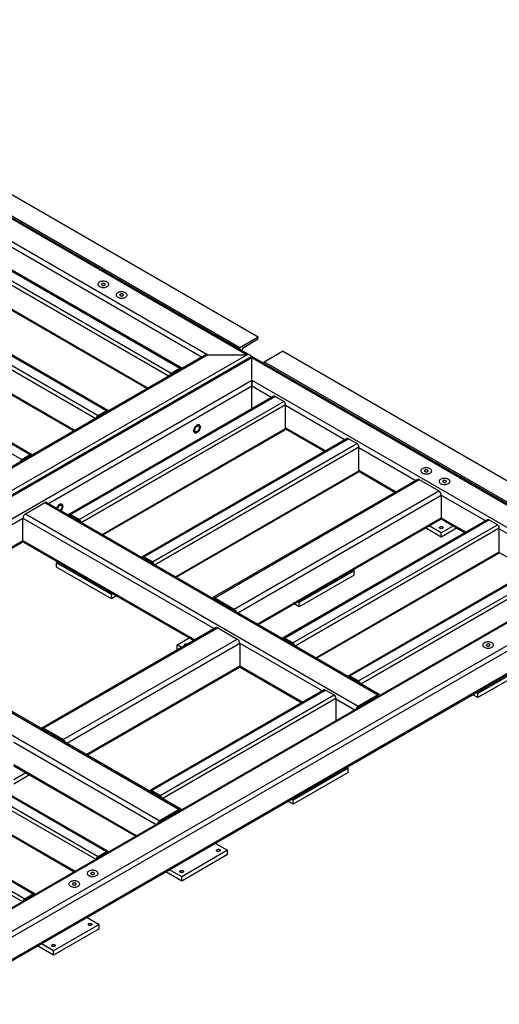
# Model space of a CAD drawing. Header units: millimetres. Extents: x 0 to 841, y 0 to 594.
# Tile 13 of 24: x 472 to 557, y 98 to 273. Entities that reach past the tile are written whole.
import ezdxf

# ---------------------------------------------------------------- set-up
doc = ezdxf.new("R2010")
doc.units = ezdxf.units.MM
doc.layers.add('TRAIT-FORT', color=4, linetype='Continuous', lineweight=25)

msp = doc.modelspace()

# ---------------------------------------------------------------- linework, layer by layer
at = {"layer": 'TRAIT-FORT', "lineweight": 25}
for p, q in [((513.09, 213.13), (411.08, 272.02)), ((411.08, 271.81), (512.47, 213.28)), ((514.43, 216.42), (416.52, 272.94)), ((511.16, 214.54), (413.26, 271.06)), ((411.08, 267.79), (505.51, 213.28)), ((462.75, 236.96), (504.46, 212.88)), ((458.62, 235.07), (500.5, 210.9)), ((500.73, 210.92), (458.85, 235.1)), ((456.77, 233.63), (498.58, 209.49)), ((457.1, 234.19), (498.98, 210.02)), ((462.75, 232.94), (500.98, 210.87)), ((456.77, 229.36), (494.88, 207.36)), ((456.87, 229.15), (494.75, 207.28)), ((444.04, 226.66), (485.93, 202.48)), ((445.57, 227.54), (487.45, 203.36)), ((487.68, 203.38), (445.8, 227.56)), ((443.72, 226.09), (485.53, 201.96)), ((443.72, 221.82), (481.83, 199.82)), ((443.81, 221.61), (481.69, 199.74)), ((431.97, 219.69), (473.85, 195.51)), ((474.08, 195.53), (432.2, 219.71)), ((430.45, 218.81), (472.33, 194.63)), ((514.43, 216.42), (511.16, 214.54)), ((514.21, 215.92), (511.93, 214.6)), ((514.43, 216.3), (514.43, 216.42)), ((511.16, 214.24), (511.16, 214.54)), ((515.52, 212.03), (518.78, 213.91)), ((582.96, 176.86), (518.78, 213.91)), ((513.34, 212.99), (399.91, 147.51)), ((400.53, 147.66), (513.34, 212.78)), ((512.47, 213.28), (462.21, 184.27)), ((505.51, 213.28), (462.21, 188.29)), ((504.89, 213.13), (462.21, 188.5)), ((505.51, 213.28), (512.47, 213.28)), ((581.08, 173.88), (513.34, 212.99)), ((513.34, 212.78), (513.34, 212.99)), ((513.34, 212.99), (513.34, 212.78)), ((513.34, 212.78), (580.46, 174.03)), ((513.34, 208.76), (513.34, 212.78)), ((498.98, 210.02), (500.5, 210.9)), ((498.98, 209.83), (500.5, 210.71)), ((500.5, 210.71), (500.6, 210.65)), ((515.52, 211.73), (515.52, 212.03)), ((579.7, 174.97), (515.52, 212.03)), ((407.49, 147.66), (513.34, 208.76)), ((513.34, 208.76), (573.5, 174.03)), ((513.34, 207.76), (513.34, 208.76)), ((513.34, 208.76), (513.34, 207.76)), ((477.08, 186.82), (513.34, 207.76)), ((513.34, 203.74), (513.34, 207.76)), ((513.34, 207.76), (516.9, 205.7)), ((517.24, 205.89), (480.8, 184.86)), ((481.03, 184.83), (517.47, 205.87)), ((519, 204.99), (517.47, 205.87)), ((480.56, 184.81), (513.34, 203.74)), ((482.55, 183.95), (519, 204.99)), ((482.95, 183.43), (519.32, 204.43)), ((485.93, 202.48), (487.45, 203.36)), ((513.34, 203.64), (513.34, 203.74)), ((513.34, 203.74), (513.34, 203.64)), ((513.34, 203.74), (513.42, 203.69)), ((519.32, 200.16), (519.32, 204.43)), ((519.32, 204.3), (529.96, 198.16)), ((485.93, 202.29), (487.45, 203.17)), ((487.45, 203.17), (487.54, 203.12)), ((486.65, 181.29), (519.32, 200.16)), ((486.79, 181.22), (519.23, 199.94)), ((519.32, 200.28), (526.48, 196.15)), ((519.32, 200.08), (526.3, 196.05)), ((530.3, 198.36), (493.85, 177.32)), ((494.08, 177.3), (530.53, 198.34)), ((532.05, 197.46), (530.53, 198.34)), ((495.61, 176.42), (532.05, 197.46)), ((496.01, 175.89), (532.38, 196.89)), ((532.38, 192.62), (532.38, 196.89)), ((532.38, 196.77), (542.53, 190.9)), ((472.33, 194.63), (473.85, 195.51)), ((472.33, 194.44), (473.85, 195.32)), ((473.85, 195.32), (473.94, 195.27)), ((499.71, 173.76), (532.38, 192.62)), ((499.84, 173.68), (532.28, 192.41)), ((532.37, 192.54), (538.87, 188.79)), ((532.38, 192.75), (539.05, 188.89)), ((542.84, 191.08), (506.4, 170.04)), ((506.7, 170.01), (543.15, 191.05)), ((543.15, 191.05), (546.63, 189.04)), ((510.19, 168), (546.63, 189.04)), ((510.8, 167.35), (547.06, 188.29)), ((547.06, 188.29), (547.06, 184.27)), ((547.06, 188.29), (554.98, 183.72)), ((472.98, 184.96), (476.46, 186.97)), ((476.46, 186.97), (535.75, 152.74)), ((536.06, 152.77), (476.77, 187)), ((441.72, 166.41), (472.55, 184.2)), ((472.55, 180.19), (472.55, 184.2)), ((472.55, 184.2), (506.63, 164.53)), ((472.98, 184.96), (532.27, 150.73)), ((480.94, 184.59), (481.03, 184.64)), ((482.55, 183.95), (481.03, 184.83)), ((482.55, 183.77), (481.03, 184.64)), ((514.28, 165.34), (547.06, 184.27)), ((547.02, 184.08), (551.32, 181.6)), ((547.06, 184.27), (551.5, 181.71)), ((514.46, 165.24), (546.94, 183.99)), ((555.32, 183.91), (518.87, 162.88)), ((519.11, 162.85), (555.55, 183.89)), ((520.63, 161.97), (557.07, 183.01)), ((521.03, 161.45), (557.4, 182.45)), ((547.06, 180.81), (544.25, 182.44)), ((547.06, 181.57), (544.9, 182.81)), ((549.22, 182.81), (547.06, 181.57)), ((549.88, 182.44), (547.06, 180.81)), ((557.07, 183.01), (555.55, 183.89)), ((557.4, 178.18), (557.4, 182.45)), ((557.4, 182.32), (566.67, 176.97)), ((547.06, 180.81), (547.06, 181.57)), ((445.2, 164.4), (472.55, 180.19)), ((445.38, 164.3), (472.58, 180)), ((472.55, 180.19), (503.15, 162.52)), ((472.67, 179.9), (502.97, 162.41)), ((493.99, 177.06), (494.08, 177.11)), ((495.61, 176.42), (494.08, 177.3)), ((495.61, 176.23), (494.08, 177.11)), ((524.73, 159.31), (557.4, 178.18)), ((524.86, 159.24), (557.3, 177.96)), ((567.01, 177.16), (530.57, 156.12)), ((530.8, 156.1), (567.24, 177.14)), ((557.39, 178.1), (563.01, 174.85)), ((478.53, 176.23), (478.78, 176.38)), ((478.53, 175.47), (478.53, 176.23)), ((488.32, 170.58), (478.53, 176.23)), ((488.32, 169.82), (478.53, 175.47)), ((532.32, 155.22), (568.77, 176.26)), ((532.72, 154.7), (569.09, 175.7)), ((572.88, 173.88), (453.09, 104.73)), ((573.5, 174.03), (453.4, 104.7)), ((580.46, 174.03), (456.88, 102.69)), ((531.56, 174.82), (521.77, 169.16)), ((531.56, 174.06), (521.77, 168.41)), ((531.31, 174.96), (531.56, 174.82)), ((531.56, 174.06), (531.56, 174.82)), ((581.33, 173.53), (457.32, 101.94)), ((488.57, 170.72), (488.32, 170.58)), ((488.32, 169.82), (488.32, 170.58)), ((489.23, 170.35), (488.32, 169.82)), ((457.19, 97.63), (581.08, 169.15)), ((581.33, 169.51), (457.32, 97.92)), ((506.67, 169.74), (506.7, 169.76)), ((506.7, 170.01), (510.19, 168)), ((510.19, 167.75), (506.7, 169.76)), ((521.77, 168.41), (520.86, 168.93)), ((521.77, 169.16), (521.52, 169.31)), ((521.77, 168.41), (521.77, 169.16)), ((441.11, 166.56), (500.39, 132.33)), ((500.7, 132.36), (441.41, 166.59)), ((510.15, 167.73), (510.19, 167.75)), ((437.63, 164.55), (496.91, 130.32)), ((506.94, 164.7), (475.94, 146.81)), ((476.24, 146.78), (507.25, 164.67)), ((507.25, 164.67), (510.73, 162.66)), ((479.73, 144.77), (510.73, 162.66)), ((480.34, 144.12), (511.16, 161.91)), ((500.01, 161.63), (502.17, 162.87)), ((500.81, 161.17), (500.01, 161.63)), ((500.01, 160.87), (500.01, 161.63)), ((511.16, 161.91), (511.16, 157.89)), ((511.16, 161.91), (525.88, 153.42)), ((519.01, 162.61), (519.11, 162.66)), ((520.63, 161.97), (519.11, 162.85)), ((520.63, 161.79), (519.11, 162.66)), ((500.16, 160.79), (500.01, 160.87)), ((483.82, 142.11), (511.16, 157.89)), ((511.16, 157.89), (522.4, 151.41)), ((563.38, 158.64), (553.59, 152.99)), ((563.38, 157.89), (553.59, 152.24)), ((484, 142), (511.04, 157.61)), ((511.13, 157.71), (522.22, 151.3)), ((530.8, 156.1), (532.32, 155.22)), ((530.71, 155.86), (530.8, 155.91)), ((532.32, 155.03), (530.8, 155.91)), ((526.22, 153.61), (495.21, 135.71)), ((495.44, 135.69), (526.45, 153.59)), ((496.97, 134.81), (527.97, 152.71)), ((526.45, 153.59), (527.97, 152.71)), ((535.75, 152.74), (532.27, 150.73)), ((553.59, 152.24), (552.68, 152.76)), ((553.59, 152.99), (553.34, 153.14)), ((553.59, 152.24), (553.59, 152.99)), ((497.37, 134.29), (528.3, 152.15)), ((528.3, 152.15), (528.3, 148.15)), ((528.3, 152.02), (531.65, 150.08)), ((535.75, 152.49), (532.27, 150.48)), ((535.75, 152.49), (535.79, 152.47)), ((532.27, 150.48), (532.31, 150.46)), ((476.21, 146.5), (476.24, 146.52)), ((479.73, 144.77), (476.24, 146.78)), ((479.73, 144.52), (476.24, 146.52)), ((470.91, 144.33), (496.3, 129.67)), ((479.69, 144.49), (479.73, 144.51)), ((470.91, 140.31), (492.82, 127.66)), ((460.36, 138.74), (485.93, 123.98)), ((461.88, 139.62), (487.45, 124.86)), ((487.68, 124.88), (462.12, 139.64)), ((470.87, 140.12), (492.64, 127.56)), ((473.07, 138.85), (470.91, 137.61)), ((530.47, 139.65), (520.68, 134)), ((530.47, 138.89), (520.68, 133.24)), ((530.22, 139.79), (530.47, 139.65)), ((530.47, 138.89), (530.47, 139.65)), ((460.04, 138.17), (485.53, 123.46)), ((473.73, 138.48), (470.91, 136.85)), ((495.35, 135.45), (495.44, 135.5)), ((496.97, 134.81), (495.44, 135.69)), ((496.97, 134.62), (495.44, 135.5)), ((460.04, 133.9), (481.83, 121.32)), ((460.13, 133.69), (481.69, 121.24)), ((520.68, 133.24), (519.78, 133.77)), ((520.68, 134), (520.43, 134.14)), ((520.68, 133.24), (520.68, 134)), ((448.83, 132.08), (474.39, 117.32)), ((474.63, 117.35), (449.06, 132.1)), ((500.39, 132.33), (496.91, 130.32)), ((500.39, 132.08), (496.91, 130.07)), ((500.39, 132.08), (500.43, 132.06)), ((446.98, 130.64), (472.47, 115.92)), ((447.31, 131.2), (472.87, 116.44)), ((496.91, 130.07), (496.95, 130.05)), ((506.83, 126.29), (508.99, 125.05)), ((485.93, 123.98), (487.45, 124.86)), ((485.93, 123.79), (487.45, 124.67)), ((487.45, 124.67), (487.54, 124.62)), ((508.99, 125.05), (500.83, 120.34)), ((508.99, 124.29), (508.99, 125.05)), ((508.99, 124.29), (500.83, 119.58)), ((500.83, 119.58), (498.02, 121.21)), ((500.83, 120.34), (498.67, 121.58)), ((500.83, 119.58), (500.83, 120.34)), ((472.87, 116.44), (474.39, 117.32)), ((472.87, 116.25), (474.39, 117.13)), ((474.39, 117.13), (474.49, 117.08)), ((483.98, 113.1), (486.14, 111.86)), ((486.14, 111.86), (477.98, 107.15)), ((486.14, 111.1), (477.98, 106.39)), ((486.14, 111.1), (486.14, 111.86)), ((477.98, 106.39), (475.17, 108.02)), ((477.98, 107.15), (475.83, 108.39)), ((477.98, 106.39), (477.98, 107.15))]:
    msp.add_line(p, q, dxfattribs=at)
at = {"layer": 'TRAIT-FORT', "lineweight": 25, "flags": 128}
for points in [[(487.55, 225.43), (487.65, 225.5), (487.73, 225.58), (487.79, 225.67), (487.82, 225.76), (487.82, 225.85), (487.8, 225.95), (487.75, 226.04), (487.67, 226.12), (487.57, 226.19), (487.45, 226.26), (487.32, 226.31), (487.17, 226.35), (487.01, 226.37), (486.84, 226.37), (486.68, 226.36), (486.53, 226.34), (486.38, 226.3), (486.25, 226.24), (486.13, 226.18), (486.04, 226.1), (485.97, 226.01), (485.92, 225.92), (485.9, 225.83), (485.91, 225.74), (485.95, 225.65), (486.02, 225.56), (486.1, 225.48), (486.21, 225.41), (486.34, 225.35), (486.49, 225.31), (486.64, 225.28), (486.8, 225.26), (486.97, 225.27), (487.13, 225.28), (487.28, 225.32), (487.42, 225.37), (487.55, 225.43)], [(487.55, 225.43), (487.65, 225.5), (487.73, 225.58), (487.79, 225.67), (487.82, 225.76), (487.82, 225.85), (487.8, 225.95), (487.75, 226.04), (487.67, 226.12), (487.57, 226.19), (487.45, 226.26), (487.32, 226.31), (487.17, 226.35), (487.01, 226.37), (486.84, 226.37), (486.68, 226.36), (486.53, 226.34), (486.38, 226.3), (486.25, 226.24), (486.13, 226.18), (486.04, 226.1), (485.97, 226.01), (485.92, 225.92), (485.9, 225.83), (485.91, 225.74), (485.95, 225.65), (486.02, 225.56), (486.1, 225.48), (486.21, 225.41), (486.34, 225.35), (486.49, 225.31), (486.64, 225.28), (486.8, 225.26), (486.97, 225.27), (487.13, 225.28), (487.28, 225.32), (487.42, 225.37), (487.55, 225.43)], [(487.1, 225.69), (487.15, 225.73), (487.19, 225.78), (487.19, 225.84), (487.16, 225.89), (487.11, 225.94), (487.04, 225.98), (486.95, 226), (486.85, 226.01), (486.76, 226), (486.67, 225.97), (486.6, 225.93), (486.56, 225.88), (486.54, 225.83), (486.55, 225.77), (486.59, 225.72), (486.65, 225.68), (486.73, 225.65), (486.83, 225.63), (486.93, 225.63), (487.02, 225.65), (487.1, 225.69)], [(490.81, 223.54), (490.91, 223.61), (491, 223.7), (491.05, 223.78), (491.09, 223.88), (491.09, 223.97), (491.06, 224.06), (491.01, 224.15), (490.94, 224.24), (490.84, 224.31), (490.72, 224.37), (490.58, 224.43), (490.43, 224.46), (490.27, 224.48), (490.11, 224.49), (489.95, 224.48), (489.79, 224.45), (489.64, 224.41), (489.51, 224.36), (489.39, 224.29), (489.3, 224.22), (489.23, 224.13), (489.18, 224.04), (489.17, 223.95), (489.18, 223.85), (489.22, 223.76), (489.28, 223.67), (489.37, 223.6), (489.48, 223.53), (489.61, 223.47), (489.75, 223.42), (489.91, 223.39), (490.07, 223.38), (490.23, 223.38), (490.39, 223.4), (490.54, 223.43), (490.68, 223.48), (490.81, 223.54)], [(490.81, 223.54), (490.91, 223.61), (491, 223.7), (491.05, 223.78), (491.09, 223.88), (491.09, 223.97), (491.06, 224.06), (491.01, 224.15), (490.94, 224.24), (490.84, 224.31), (490.72, 224.37), (490.58, 224.43), (490.43, 224.46), (490.27, 224.48), (490.11, 224.49), (489.95, 224.48), (489.79, 224.45), (489.64, 224.41), (489.51, 224.36), (489.39, 224.29), (489.3, 224.22), (489.23, 224.13), (489.18, 224.04), (489.17, 223.95), (489.18, 223.85), (489.22, 223.76), (489.28, 223.67), (489.37, 223.6), (489.48, 223.53), (489.61, 223.47), (489.75, 223.42), (489.91, 223.39), (490.07, 223.38), (490.23, 223.38), (490.39, 223.4), (490.54, 223.43), (490.68, 223.48), (490.81, 223.54)], [(490.36, 223.8), (490.42, 223.85), (490.45, 223.9), (490.45, 223.96), (490.43, 224.01), (490.38, 224.06), (490.3, 224.09), (490.21, 224.12), (490.12, 224.12), (490.02, 224.11), (489.93, 224.09), (489.87, 224.05), (489.82, 224), (489.8, 223.94), (489.81, 223.89), (489.85, 223.83), (489.92, 223.79), (490, 223.76), (490.09, 223.75), (490.19, 223.75), (490.28, 223.77), (490.36, 223.8)], [(500.5, 210.9), (500.57, 210.92), (500.63, 210.94), (500.68, 210.94), (500.73, 210.92), (500.77, 210.88), (500.8, 210.84), (500.82, 210.78)], [(487.45, 203.36), (487.51, 203.39), (487.57, 203.4), (487.63, 203.4), (487.68, 203.38), (487.72, 203.35), (487.75, 203.3), (487.77, 203.25)], [(503.55, 200.75), (503.44, 200.68), (503.34, 200.59), (503.25, 200.48), (503.16, 200.36), (503.09, 200.23), (503.04, 200.09), (503, 199.96), (502.98, 199.83), (502.98, 199.7), (503, 199.6), (503.04, 199.5), (503.09, 199.43), (503.16, 199.38), (503.25, 199.36), (503.34, 199.36), (503.44, 199.38), (503.55, 199.43), (503.65, 199.51), (503.76, 199.6), (503.85, 199.71), (503.93, 199.83), (504.01, 199.96), (504.06, 200.09), (504.1, 200.23), (504.12, 200.36), (504.12, 200.48), (504.1, 200.59), (504.06, 200.68), (504.01, 200.75), (503.93, 200.8), (503.85, 200.83), (503.76, 200.83), (503.65, 200.8), (503.55, 200.75)], [(503.55, 200.75), (503.65, 200.8), (503.76, 200.83), (503.85, 200.83), (503.93, 200.8), (504.01, 200.75), (504.06, 200.68), (504.1, 200.59), (504.12, 200.48), (504.12, 200.36), (504.1, 200.23), (504.06, 200.09), (504.01, 199.96), (503.93, 199.83), (503.85, 199.71), (503.76, 199.6), (503.65, 199.51), (503.55, 199.43), (503.44, 199.38), (503.34, 199.36), (503.25, 199.36), (503.16, 199.38), (503.09, 199.43), (503.04, 199.5), (503, 199.6), (502.98, 199.7), (502.98, 199.83), (503, 199.96), (503.04, 200.09), (503.09, 200.23), (503.16, 200.36), (503.25, 200.48), (503.34, 200.59), (503.44, 200.68), (503.55, 200.75)], [(503.55, 200.56), (503.64, 200.6), (503.72, 200.62), (503.8, 200.61), (503.86, 200.58), (503.91, 200.52), (503.94, 200.45), (503.96, 200.35), (503.95, 200.25), (503.93, 200.14), (503.89, 200.02), (503.83, 199.91), (503.76, 199.81), (503.68, 199.72), (503.59, 199.65), (503.51, 199.6), (503.42, 199.57), (503.34, 199.57), (503.27, 199.59), (503.21, 199.63), (503.17, 199.7), (503.15, 199.78), (503.14, 199.88), (503.16, 199.99), (503.19, 200.11), (503.24, 200.22), (503.3, 200.33), (503.38, 200.42), (503.46, 200.5), (503.55, 200.56)], [(473.85, 195.51), (473.91, 195.54), (473.98, 195.55), (474.03, 195.55), (474.08, 195.53), (474.12, 195.5), (474.15, 195.45), (474.17, 195.4)], [(545.07, 192.22), (545.17, 192.29), (545.25, 192.37), (545.31, 192.46), (545.34, 192.55), (545.35, 192.65), (545.32, 192.74), (545.27, 192.83), (545.19, 192.91), (545.09, 192.99), (544.97, 193.05), (544.84, 193.1), (544.69, 193.14), (544.53, 193.16), (544.37, 193.17), (544.2, 193.16), (544.05, 193.13), (543.9, 193.09), (543.77, 193.04), (543.65, 192.97), (543.56, 192.89), (543.49, 192.81), (543.44, 192.72), (543.42, 192.62), (543.43, 192.53), (543.47, 192.44), (543.54, 192.35), (543.63, 192.27), (543.74, 192.2), (543.86, 192.15), (544.01, 192.1), (544.16, 192.07), (544.32, 192.06), (544.49, 192.06), (544.65, 192.08), (544.8, 192.11), (544.94, 192.16), (545.07, 192.22)], [(545.07, 192.22), (545.17, 192.29), (545.25, 192.37), (545.31, 192.46), (545.34, 192.55), (545.35, 192.65), (545.32, 192.74), (545.27, 192.83), (545.19, 192.91), (545.09, 192.99), (544.97, 193.05), (544.84, 193.1), (544.69, 193.14), (544.53, 193.16), (544.37, 193.17), (544.2, 193.16), (544.05, 193.13), (543.9, 193.09), (543.77, 193.04), (543.65, 192.97), (543.56, 192.89), (543.49, 192.81), (543.44, 192.72), (543.42, 192.62), (543.43, 192.53), (543.47, 192.44), (543.54, 192.35), (543.63, 192.27), (543.74, 192.2), (543.86, 192.15), (544.01, 192.1), (544.16, 192.07), (544.32, 192.06), (544.49, 192.06), (544.65, 192.08), (544.8, 192.11), (544.94, 192.16), (545.07, 192.22)], [(544.62, 192.48), (544.67, 192.52), (544.71, 192.58), (544.71, 192.63), (544.69, 192.69), (544.63, 192.74), (544.56, 192.77), (544.47, 192.8), (544.37, 192.8), (544.28, 192.79), (544.19, 192.76), (544.12, 192.73), (544.08, 192.68), (544.06, 192.62), (544.07, 192.56), (544.11, 192.51), (544.17, 192.47), (544.26, 192.44), (544.35, 192.43), (544.45, 192.43), (544.54, 192.45), (544.62, 192.48)], [(548.33, 190.34), (548.43, 190.41), (548.52, 190.49), (548.57, 190.58), (548.61, 190.67), (548.61, 190.76), (548.58, 190.86), (548.53, 190.95), (548.46, 191.03), (548.36, 191.1), (548.24, 191.17), (548.1, 191.22), (547.95, 191.26), (547.79, 191.28), (547.63, 191.28), (547.47, 191.27), (547.31, 191.25), (547.16, 191.21), (547.03, 191.15), (546.91, 191.09), (546.82, 191.01), (546.75, 190.93), (546.71, 190.83), (546.69, 190.74), (546.7, 190.65), (546.74, 190.56), (546.8, 190.47), (546.89, 190.39), (547, 190.32), (547.13, 190.26), (547.27, 190.22), (547.43, 190.19), (547.59, 190.18), (547.75, 190.18), (547.91, 190.19), (548.06, 190.23), (548.2, 190.28), (548.33, 190.34)], [(548.33, 190.34), (548.43, 190.41), (548.52, 190.49), (548.57, 190.58), (548.61, 190.67), (548.61, 190.76), (548.58, 190.86), (548.53, 190.95), (548.46, 191.03), (548.36, 191.1), (548.24, 191.17), (548.1, 191.22), (547.95, 191.26), (547.79, 191.28), (547.63, 191.28), (547.47, 191.27), (547.31, 191.25), (547.16, 191.21), (547.03, 191.15), (546.91, 191.09), (546.82, 191.01), (546.75, 190.93), (546.71, 190.83), (546.69, 190.74), (546.7, 190.65), (546.74, 190.56), (546.8, 190.47), (546.89, 190.39), (547, 190.32), (547.13, 190.26), (547.27, 190.22), (547.43, 190.19), (547.59, 190.18), (547.75, 190.18), (547.91, 190.19), (548.06, 190.23), (548.2, 190.28), (548.33, 190.34)], [(547.88, 190.6), (547.94, 190.64), (547.97, 190.69), (547.97, 190.75), (547.95, 190.8), (547.9, 190.85), (547.82, 190.89), (547.73, 190.91), (547.64, 190.92), (547.54, 190.91), (547.46, 190.88), (547.39, 190.84), (547.34, 190.79), (547.32, 190.74), (547.33, 190.68), (547.37, 190.63), (547.44, 190.59), (547.52, 190.56), (547.61, 190.54), (547.71, 190.54), (547.8, 190.56), (547.88, 190.6)], [(479.33, 185.52), (479.37, 185.58), (479.46, 185.7), (479.53, 185.83), (479.58, 185.96), (479.62, 186.1), (479.64, 186.23), (479.64, 186.35), (479.62, 186.46), (479.58, 186.55), (479.53, 186.62), (479.46, 186.67), (479.37, 186.7), (479.28, 186.7), (479.18, 186.67), (479.07, 186.62)], [(479.07, 186.62), (479.18, 186.67), (479.28, 186.7), (479.37, 186.7), (479.46, 186.67), (479.53, 186.62), (479.58, 186.55), (479.62, 186.46), (479.64, 186.35), (479.64, 186.23), (479.62, 186.1), (479.58, 185.96), (479.53, 185.83), (479.46, 185.7), (479.37, 185.58), (479.33, 185.52)], [(479.07, 186.43), (479.16, 186.47), (479.24, 186.49), (479.32, 186.48), (479.38, 186.45), (479.43, 186.39), (479.47, 186.32), (479.48, 186.22), (479.48, 186.12), (479.45, 186.01), (479.41, 185.89), (479.35, 185.78), (479.28, 185.68), (479.2, 185.59)], [(481.03, 184.83), (480.97, 184.86), (480.91, 184.88), (480.85, 184.87), (480.8, 184.86), (480.76, 184.82), (480.73, 184.77), (480.71, 184.72)], [(547.29, 182.64), (547.35, 182.6), (547.38, 182.54), (547.39, 182.49), (547.36, 182.43), (547.31, 182.39), (547.24, 182.35), (547.15, 182.33), (547.05, 182.32), (546.96, 182.33), (546.87, 182.36), (546.8, 182.4), (546.76, 182.45), (546.74, 182.5), (546.75, 182.56), (546.79, 182.61), (546.85, 182.65), (546.93, 182.68), (547.03, 182.7), (547.12, 182.69), (547.22, 182.68), (547.29, 182.64)], [(494.08, 177.3), (494.02, 177.33), (493.96, 177.34), (493.9, 177.34), (493.85, 177.32), (493.81, 177.29), (493.78, 177.24), (493.77, 177.19)], [(501.4, 161.5), (501.38, 161.52), (501.34, 161.57), (501.32, 161.62), (501.33, 161.68), (501.37, 161.73), (501.43, 161.77), (501.51, 161.8), (501.61, 161.81), (501.71, 161.81), (501.8, 161.79), (501.86, 161.77)], [(519.11, 162.85), (519.04, 162.88), (518.98, 162.9), (518.92, 162.89), (518.87, 162.88), (518.83, 162.84), (518.8, 162.79), (518.79, 162.74)], [(556.08, 161.21), (556.19, 161.28), (556.27, 161.37), (556.33, 161.45), (556.36, 161.55), (556.36, 161.64), (556.34, 161.73), (556.28, 161.82), (556.21, 161.91), (556.11, 161.98), (555.99, 162.04), (555.85, 162.1), (555.7, 162.13), (555.54, 162.15), (555.38, 162.16), (555.22, 162.15), (555.06, 162.12), (554.91, 162.08), (554.78, 162.03), (554.67, 161.96), (554.57, 161.89), (554.5, 161.8), (554.46, 161.71), (554.44, 161.62), (554.45, 161.52), (554.49, 161.43), (554.55, 161.34), (554.64, 161.27), (554.75, 161.2), (554.88, 161.14), (555.02, 161.09), (555.18, 161.07), (555.34, 161.05), (555.5, 161.05), (555.66, 161.07), (555.81, 161.1), (555.96, 161.15), (556.08, 161.21)], [(556.08, 161.21), (556.19, 161.28), (556.27, 161.37), (556.33, 161.45), (556.36, 161.55), (556.36, 161.64), (556.34, 161.73), (556.28, 161.82), (556.21, 161.91), (556.11, 161.98), (555.99, 162.04), (555.85, 162.1), (555.7, 162.13), (555.54, 162.15), (555.38, 162.16), (555.22, 162.15), (555.06, 162.12), (554.91, 162.08), (554.78, 162.03), (554.67, 161.96), (554.57, 161.89), (554.5, 161.8), (554.46, 161.71), (554.44, 161.62), (554.45, 161.52), (554.49, 161.43), (554.55, 161.34), (554.64, 161.27), (554.75, 161.2), (554.88, 161.14), (555.02, 161.09), (555.18, 161.07), (555.34, 161.05), (555.5, 161.05), (555.66, 161.07), (555.81, 161.1), (555.96, 161.15), (556.08, 161.21)], [(555.63, 161.47), (555.69, 161.52), (555.72, 161.57), (555.73, 161.63), (555.7, 161.68), (555.65, 161.73), (555.57, 161.77), (555.48, 161.79), (555.39, 161.79), (555.29, 161.78), (555.21, 161.76), (555.14, 161.72), (555.09, 161.67), (555.07, 161.61), (555.08, 161.56), (555.12, 161.5), (555.19, 161.46), (555.27, 161.43), (555.36, 161.42), (555.46, 161.42), (555.55, 161.44), (555.63, 161.47)], [(530.8, 156.1), (530.74, 156.13), (530.68, 156.15), (530.62, 156.14), (530.57, 156.12), (530.53, 156.09), (530.5, 156.04), (530.48, 155.99)], [(495.44, 135.69), (495.38, 135.72), (495.32, 135.73), (495.26, 135.73), (495.21, 135.71), (495.17, 135.68), (495.14, 135.63), (495.13, 135.58)], [(487.45, 124.86), (487.51, 124.89), (487.57, 124.9), (487.63, 124.9), (487.68, 124.88), (487.72, 124.85), (487.75, 124.8), (487.77, 124.75)], [(507.59, 125.18), (507.65, 125.13), (507.68, 125.08), (507.68, 125.02), (507.66, 124.97), (507.6, 124.92), (507.53, 124.89), (507.44, 124.86), (507.34, 124.86), (507.25, 124.87), (507.16, 124.89), (507.09, 124.93), (507.05, 124.98), (507.03, 125.04), (507.04, 125.09), (507.08, 125.15), (507.14, 125.19), (507.23, 125.22), (507.32, 125.23), (507.42, 125.23), (507.51, 125.21), (507.59, 125.18)], [(485.64, 120.55), (485.75, 120.62), (485.83, 120.7), (485.89, 120.79), (485.92, 120.88), (485.92, 120.98), (485.9, 121.07), (485.85, 121.16), (485.77, 121.24), (485.67, 121.32), (485.55, 121.38), (485.41, 121.43), (485.26, 121.47), (485.1, 121.49), (484.94, 121.5), (484.78, 121.49), (484.62, 121.46), (484.47, 121.42), (484.34, 121.37), (484.23, 121.3), (484.13, 121.22), (484.06, 121.14), (484.02, 121.05), (484, 120.95), (484.01, 120.86), (484.05, 120.77), (484.11, 120.68), (484.2, 120.6), (484.31, 120.53), (484.44, 120.48), (484.58, 120.43), (484.74, 120.4), (484.9, 120.39), (485.06, 120.39), (485.22, 120.41), (485.38, 120.44), (485.52, 120.49), (485.64, 120.55)], [(485.64, 120.55), (485.75, 120.62), (485.83, 120.7), (485.89, 120.79), (485.92, 120.88), (485.92, 120.98), (485.9, 121.07), (485.85, 121.16), (485.77, 121.24), (485.67, 121.32), (485.55, 121.38), (485.41, 121.43), (485.26, 121.47), (485.1, 121.49), (484.94, 121.5), (484.78, 121.49), (484.62, 121.46), (484.47, 121.42), (484.34, 121.37), (484.23, 121.3), (484.13, 121.22), (484.06, 121.14), (484.02, 121.05), (484, 120.95), (484.01, 120.86), (484.05, 120.77), (484.11, 120.68), (484.2, 120.6), (484.31, 120.53), (484.44, 120.48), (484.58, 120.43), (484.74, 120.4), (484.9, 120.39), (485.06, 120.39), (485.22, 120.41), (485.38, 120.44), (485.52, 120.49), (485.64, 120.55)], [(485.19, 120.81), (485.25, 120.85), (485.28, 120.91), (485.29, 120.96), (485.26, 121.02), (485.21, 121.06), (485.14, 121.1), (485.05, 121.12), (484.95, 121.13), (484.85, 121.12), (484.77, 121.09), (484.7, 121.05), (484.65, 121), (484.63, 120.95), (484.65, 120.89), (484.68, 120.84), (484.75, 120.8), (484.83, 120.77), (484.92, 120.75), (485.02, 120.76), (485.11, 120.77), (485.19, 120.81)], [(501.06, 121.41), (501.12, 121.37), (501.15, 121.31), (501.15, 121.26), (501.13, 121.2), (501.08, 121.15), (501, 121.12), (500.91, 121.1), (500.82, 121.09), (500.72, 121.1), (500.64, 121.13), (500.57, 121.17), (500.52, 121.22), (500.5, 121.27), (500.51, 121.33), (500.55, 121.38), (500.62, 121.42), (500.7, 121.45), (500.79, 121.47), (500.89, 121.46), (500.98, 121.44), (501.06, 121.41)], [(482.38, 118.67), (482.48, 118.74), (482.57, 118.82), (482.62, 118.91), (482.65, 119), (482.66, 119.09), (482.63, 119.19), (482.58, 119.28), (482.51, 119.36), (482.41, 119.43), (482.29, 119.5), (482.15, 119.55), (482, 119.59), (481.84, 119.61), (481.68, 119.61), (481.52, 119.6), (481.36, 119.58), (481.21, 119.54), (481.08, 119.48), (480.96, 119.42), (480.87, 119.34), (480.8, 119.25), (480.75, 119.16), (480.74, 119.07), (480.75, 118.98), (480.78, 118.88), (480.85, 118.8), (480.94, 118.72), (481.05, 118.65), (481.18, 118.59), (481.32, 118.55), (481.48, 118.52), (481.64, 118.5), (481.8, 118.51), (481.96, 118.52), (482.11, 118.56), (482.25, 118.6), (482.38, 118.67)], [(482.38, 118.67), (482.48, 118.74), (482.57, 118.82), (482.62, 118.91), (482.65, 119), (482.66, 119.09), (482.63, 119.19), (482.58, 119.28), (482.51, 119.36), (482.41, 119.43), (482.29, 119.5), (482.15, 119.55), (482, 119.59), (481.84, 119.61), (481.68, 119.61), (481.52, 119.6), (481.36, 119.58), (481.21, 119.54), (481.08, 119.48), (480.96, 119.42), (480.87, 119.34), (480.8, 119.25), (480.75, 119.16), (480.74, 119.07), (480.75, 118.98), (480.78, 118.88), (480.85, 118.8), (480.94, 118.72), (481.05, 118.65), (481.18, 118.59), (481.32, 118.55), (481.48, 118.52), (481.64, 118.5), (481.8, 118.51), (481.96, 118.52), (482.11, 118.56), (482.25, 118.6), (482.38, 118.67)], [(481.93, 118.92), (481.99, 118.97), (482.02, 119.02), (482.02, 119.08), (482, 119.13), (481.95, 119.18), (481.87, 119.22), (481.78, 119.24), (481.69, 119.25), (481.59, 119.24), (481.5, 119.21), (481.43, 119.17), (481.39, 119.12), (481.37, 119.06), (481.38, 119.01), (481.42, 118.96), (481.48, 118.91), (481.57, 118.88), (481.66, 118.87), (481.76, 118.87), (481.85, 118.89), (481.93, 118.92)], [(474.39, 117.32), (474.46, 117.35), (474.52, 117.37), (474.58, 117.36), (474.63, 117.35), (474.67, 117.31), (474.7, 117.26), (474.71, 117.21)], [(484.74, 111.99), (484.8, 111.95), (484.83, 111.89), (484.84, 111.84), (484.81, 111.78), (484.76, 111.73), (484.69, 111.7), (484.6, 111.68), (484.5, 111.67), (484.4, 111.68), (484.32, 111.71), (484.25, 111.75), (484.2, 111.8), (484.19, 111.85), (484.2, 111.91), (484.24, 111.96), (484.3, 112), (484.38, 112.03), (484.48, 112.05), (484.57, 112.04), (484.66, 112.02), (484.74, 111.99)], [(478.22, 108.22), (478.27, 108.18), (478.31, 108.12), (478.31, 108.07), (478.28, 108.01), (478.23, 107.97), (478.16, 107.93), (478.07, 107.91), (477.97, 107.9), (477.88, 107.91), (477.79, 107.94), (477.72, 107.98), (477.68, 108.03), (477.66, 108.08), (477.67, 108.14), (477.71, 108.19), (477.77, 108.23), (477.85, 108.26), (477.95, 108.28), (478.05, 108.28), (478.14, 108.26), (478.22, 108.22)]]:
    msp.add_lwpolyline(points, dxfattribs=at)
at = {"layer": 'TRAIT-FORT', "lineweight": 25}
for centre, radius, start, end in [((513.96, 216.32), 0.473, 302.6055, 357.3945), ((512.46, 213.79), 0.97, 123.0793, 164.977), ((500.57, 210.63), 0.0999, 33.8972, 129.6476), ((499.37, 209.41), 0.715, 122.6422, 170.0334), ((499.17, 209.53), 0.356, 122.6926, 162.1348), ((517.34, 205.68), 0.232, 54.3824, 114.3071), ((518.61, 204.39), 0.709, 2.6055, 57.3945), ((486.31, 201.88), 0.715, 122.6422, 170.0334), ((486.12, 201.99), 0.356, 122.6926, 162.1348), ((487.51, 203.09), 0.0999, 33.8972, 129.6476), ((519.1, 200.13), 0.228, 305.0133, 6.2988), ((530.39, 198.15), 0.232, 54.3824, 114.3071), ((531.67, 196.86), 0.709, 2.6055, 57.3945), ((472.71, 194.03), 0.715, 122.6422, 170.0334), ((473.91, 195.24), 0.0999, 33.8972, 129.6476), ((472.52, 194.14), 0.356, 122.6926, 162.1348), ((532.15, 192.59), 0.228, 305.0133, 6.2988), ((542.97, 190.8), 0.31, 54.3824, 114.3071), ((546.12, 188.24), 0.946, 2.6055, 57.3945), ((476.64, 186.72), 0.31, 65.6929, 125.6176), ((479.74, 185.58), 1.24, 122.6264, 161.8141), ((479.56, 185.68), 0.897, 122.754, 166.3176), ((473.49, 184.16), 0.946, 122.6055, 177.3945), ((480.97, 184.57), 0.0999, 50.3524, 146.1028), ((546.77, 184.23), 0.295, 304.0564, 7.2558), ((482.17, 183.35), 0.715, 9.9666, 57.3578), ((482.36, 183.47), 0.356, 17.8652, 57.3074), ((555.41, 183.7), 0.232, 54.3824, 114.3071), ((556.69, 182.41), 0.709, 2.6055, 57.3945), ((472.85, 180.15), 0.303, 173.7012, 234.9867), ((494.02, 177.03), 0.0999, 50.3524, 146.1028), ((557.17, 178.15), 0.228, 305.0133, 6.2988), ((495.22, 175.82), 0.715, 9.9666, 57.3578), ((495.42, 175.93), 0.356, 17.8652, 57.3074), ((506.53, 169.81), 0.265, 50.2915, 148.5442), ((506.61, 169.62), 0.17, 55.8385, 98.9469), ((509.67, 167.2), 0.951, 16.971, 57.3038), ((509.96, 167.39), 0.425, 35.7589, 58.3392), ((507.07, 164.42), 0.31, 54.3824, 114.3071), ((510.22, 161.87), 0.946, 2.6055, 57.3945), ((519.04, 162.59), 0.0999, 50.3524, 146.1028), ((520.24, 161.37), 0.715, 9.9666, 57.3578), ((520.44, 161.49), 0.356, 17.8652, 57.3074), ((510.87, 157.85), 0.295, 304.0564, 7.2558), ((530.74, 155.84), 0.0999, 50.3524, 146.1028), ((531.94, 154.62), 0.715, 9.9666, 57.3578), ((532.13, 154.73), 0.356, 17.8652, 57.3074), ((526.31, 153.4), 0.232, 54.3824, 114.3071), ((527.59, 152.11), 0.709, 2.6055, 57.3945), ((535.92, 152.54), 0.265, 31.4558, 129.7085), ((535.85, 152.35), 0.17, 81.0531, 124.1615), ((532.78, 149.93), 0.951, 122.6962, 163.029), ((532.49, 150.12), 0.425, 121.6608, 144.2411), ((476.07, 146.57), 0.265, 50.2915, 148.5442), ((476.15, 146.38), 0.17, 55.8385, 98.9469), ((479.21, 143.97), 0.951, 16.971, 57.3038), ((479.5, 144.15), 0.425, 35.7589, 58.3392), ((495.38, 135.43), 0.0999, 50.3524, 146.1028), ((496.58, 134.21), 0.715, 9.9666, 57.3578), ((496.78, 134.32), 0.356, 17.8652, 57.3074), ((500.56, 132.13), 0.265, 31.4558, 129.7085), ((500.49, 131.94), 0.17, 81.0531, 124.1615), ((497.43, 129.52), 0.951, 122.6962, 163.029), ((497.14, 129.71), 0.425, 121.6608, 144.2411), ((487.51, 124.59), 0.0999, 33.8972, 129.6476), ((486.31, 123.38), 0.715, 122.6422, 170.0334), ((486.12, 123.49), 0.356, 122.6926, 162.1348), ((473.26, 115.84), 0.715, 122.6422, 170.0334), ((473.06, 115.95), 0.356, 122.6926, 162.1348), ((474.46, 117.06), 0.0999, 33.8972, 129.6476)]:
    msp.add_arc(centre, radius, start, end, dxfattribs=at)
for centre, start_param, end_param in [((505.51, 212.78), 1.570796, 2.356113), ((505.51, 212.78), 1.570796, 2.356113), ((512.47, 212.78), 0.358365, 1.570796), ((512.47, 212.78), 0.358365, 1.570796)]:
    msp.add_ellipse(centre, major_axis=(0.87, 0), ratio=0.577382, start_param=start_param, end_param=end_param, dxfattribs=at)

doc.saveas('drawing.dxf')
